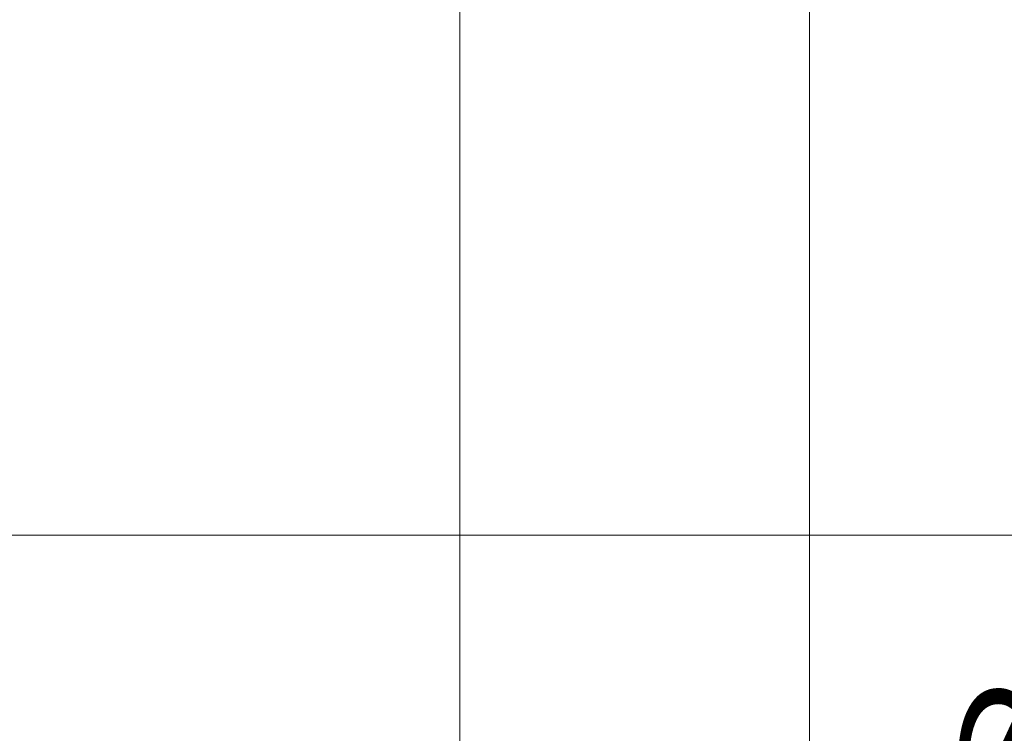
# Model space of a CAD drawing. Header units: millimetres. Extents: x 0 to 594, y 0 to 420.
# Tile 20 of 49: x 96 to 120, y 245 to 262. Entities that reach past the tile are written whole.
import ezdxf

# ---------------------------------------------------------------- set-up
doc = ezdxf.new("R2010")
doc.units = ezdxf.units.MM
doc.styles.add('SLDTEXTSTYLE0', font='TXT', dxfattribs={"width": 0.605})
doc.dimstyles.new('SLDDIMSTYLE5', dxfattribs={"dimtxt": 3.5, "dimasz": 3.302, "dimexe": 0, "dimexo": 0.0625, "dimgap": 0.875, "dimtad": 1, "dimdec": 3, "dimlfac": 10, "dimrnd": 1e-09, "dimzin": 12, "dimdsep": 46, "dimtxsty": 'SLDTEXTSTYLE0', "dimsah": 1, "dimcen": 0.09, "dimadec": 0, "dimazin": 3, "dimtfac": 1, "dimtmove": 0, "dimatfit": 0, "dimfxl": 1, "dimfrac": 2, "dimtolj": 1, "dimtzin": 12, "dimarcsym": 0})

# ---------------------------------------------------------------- blocks, each defined once
blk = doc.blocks.new('_D_10')
at = {"color": 7, "linetype": 'Continuous', "lineweight": 0}
for p, q in [((106.529, 274.162), (106.529, 233.25)), ((114.915, 274.162), (114.915, 233.25)), ((122.836, 240.424), (122.034, 240.424)), ((122.034, 240.424), (122.034, 235.052)), ((131.525, 240.424), (132.327, 240.424)), ((132.327, 240.424), (132.327, 235.052)), ((122.034, 235.052), (122.836, 235.052)), ((132.327, 235.052), (131.525, 235.052)), ((106.529, 234.25), (100.179, 234.25)), ((106.529, 234.25), (114.915, 234.25)), ((114.915, 234.25), (136.015, 234.25))]:
    blk.add_line(p, q, dxfattribs=at)
for points in [[(106.529, 234.25), (103.227, 234.758), (103.227, 233.742)], [(114.915, 234.25), (118.217, 233.742), (118.217, 234.758)]]:
    blk.add_solid(points, dxfattribs=at)
at = {"color": 7, "linetype": 'Continuous', "lineweight": 0, "char_height": 3.5, "attachment_point": 1, "style": 'SLDTEXTSTYLE0'}
for s, insert in [('%%c', (118.346, 245.738, -1.237)), ('84,5', (123.449, 245.738, -1.237)), ('3,3', (123.838, 239.564, -1.237))]:
    blk.add_mtext(s, dxfattribs=dict(at, insert=insert))

msp = doc.modelspace()

# ---------------------------------------------------------------- linework, layer by layer
at = {"color": 7, "linetype": 'Continuous', "lineweight": 0}
msp.add_line((72.36, 249.45713), (148.99112, 249.45713), dxfattribs=at)

# ---------------------------------------------------------------- dimensions: what is measured, and where the dimension line sits
dim = msp.add_linear_dim(base=(114.91546, 234.25028), p1=(106.52899, 275.16181), p2=(114.91546, 275.16181), text='%%c<>', dimstyle='SLDDIMSTYLE5', dxfattribs=at)
dim.commit()
dim.dimension.update_dxf_attribs({"geometry": '_D_10', "text_midpoint": (127.18049, 234.25028), "dimtype": 160})

doc.saveas('drawing.dxf')
